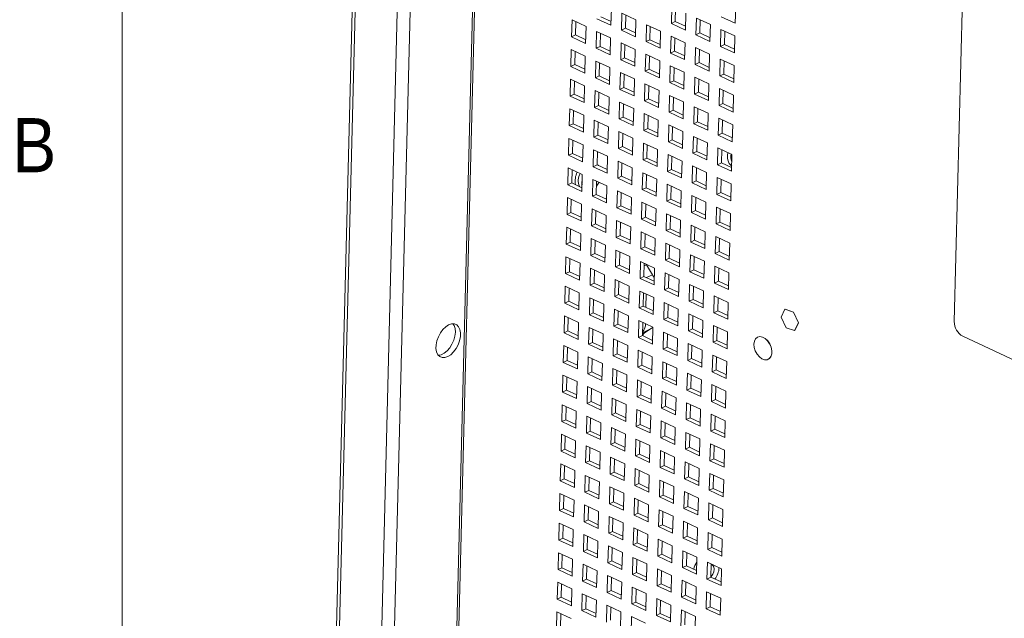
# Paper-space layout '3' of a CAD drawing. Header units: inches. Extents: x 1 to 109, y 1 to 85.
# Tile 8 of 107: x 1.73 to 10.25, y 18.53 to 23.71. Entities that reach past the tile are written whole.
import ezdxf

# ---------------------------------------------------------------- set-up
doc = ezdxf.new("R2010")
doc.units = ezdxf.units.IN
doc.header["$MEASUREMENT"] = 0
doc.layers.add('FORMAT', color=7, linetype='Continuous')
doc.styles.add('SLDTEXTSTYLE0', font='GOTHIC.TTF', dxfattribs={"width": 0.913})

psp = doc.layouts.new('3')

# ---------------------------------------------------------------- linework, layer by layer
at = {"color": 7, "linetype": 'Continuous', "lineweight": 15, "ltscale": 5}
for p, q in [((4.7516, 29.5654), (4.3147, 12.353)), ((4.7767, 29.5433), (4.3397, 12.3246)), ((4.7015, 12.1561), (5.1385, 29.3748)), ((5.3787, 12.4821), (5.8007, 29.1091)), ((9.8208, 21.0958), (9.9275, 25.299)), ((6.8469, 23.6633), (6.8506, 23.8098)), ((7.3739, 23.8254), (7.3702, 23.6789)), ((7.4043, 23.6955), (7.4072, 23.8099)), ((7.924, 23.6803), (7.9277, 23.8268)), ((6.5096, 23.7092), (6.5059, 23.5627)), ((6.6312, 23.6526), (6.5096, 23.7092)), ((6.7252, 23.7199), (6.8469, 23.6633)), ((6.8477, 23.6954), (6.7593, 23.7366)), ((6.9418, 23.7673), (6.9381, 23.6208)), ((7.0634, 23.7106), (6.9418, 23.7673)), ((6.9721, 23.6374), (6.975, 23.7518)), ((7.0597, 23.5641), (7.0634, 23.7106)), ((7.4918, 23.6222), (7.4955, 23.7687)), ((7.5868, 23.7262), (7.583, 23.5797)), ((7.7084, 23.6696), (7.5868, 23.7262)), ((7.6171, 23.5964), (7.62, 23.7107)), ((7.8024, 23.737), (7.924, 23.6803)), ((6.54, 23.5794), (6.5429, 23.6937)), ((6.6275, 23.506), (6.6312, 23.6526)), ((6.9721, 23.6374), (6.9381, 23.6208)), ((7.0605, 23.5963), (6.9721, 23.6374)), ((7.1546, 23.6681), (7.1509, 23.5216)), ((7.2762, 23.6115), (7.1546, 23.6681)), ((7.1849, 23.5383), (7.1878, 23.6527)), ((7.4043, 23.6955), (7.3702, 23.6789)), ((7.3702, 23.6789), (7.4918, 23.6222)), ((7.4926, 23.6544), (7.4043, 23.6955)), ((7.7046, 23.5231), (7.7084, 23.6696)), ((7.7996, 23.6271), (7.7959, 23.4806)), ((7.9212, 23.5704), (7.7996, 23.6271)), ((6.54, 23.5794), (6.5059, 23.5627)), ((6.5059, 23.5627), (6.6275, 23.506)), ((6.6283, 23.5382), (6.54, 23.5794)), ((6.7225, 23.6101), (6.7187, 23.4636)), ((6.8441, 23.5534), (6.7225, 23.6101)), ((6.7528, 23.4802), (6.7557, 23.5946)), ((6.8404, 23.4069), (6.8441, 23.5534)), ((6.9381, 23.6208), (7.0597, 23.5641)), ((7.1849, 23.5383), (7.1509, 23.5216)), ((7.2733, 23.4971), (7.1849, 23.5383)), ((7.2725, 23.465), (7.2762, 23.6115)), ((7.3674, 23.569), (7.3637, 23.4225)), ((7.489, 23.5123), (7.3674, 23.569)), ((7.3978, 23.4391), (7.4007, 23.5535)), ((7.6171, 23.5964), (7.583, 23.5797)), ((7.583, 23.5797), (7.7046, 23.5231)), ((7.7055, 23.5552), (7.6171, 23.5964)), ((7.8299, 23.4972), (7.8328, 23.6116)), ((7.9175, 23.4239), (7.9212, 23.5704)), ((6.5031, 23.4528), (6.4994, 23.3063)), ((6.6247, 23.3962), (6.5031, 23.4528)), ((6.7528, 23.4802), (6.7187, 23.4636)), ((6.7187, 23.4636), (6.8404, 23.4069)), ((6.8412, 23.439), (6.7528, 23.4802)), ((6.9353, 23.5109), (6.9316, 23.3644)), ((7.0569, 23.4543), (6.9353, 23.5109)), ((6.9656, 23.3811), (6.9685, 23.4954)), ((7.0532, 23.3077), (7.0569, 23.4543)), ((7.1509, 23.5216), (7.2725, 23.465)), ((7.4853, 23.3658), (7.489, 23.5123)), ((7.5802, 23.4698), (7.5765, 23.3233)), ((7.7019, 23.4132), (7.5802, 23.4698)), ((7.6106, 23.34), (7.6135, 23.4544)), ((7.8299, 23.4972), (7.7959, 23.4806)), ((7.7959, 23.4806), (7.9175, 23.4239)), ((7.9183, 23.4561), (7.8299, 23.4972)), ((6.5335, 23.323), (6.5364, 23.4373)), ((6.621, 23.2497), (6.6247, 23.3962)), ((6.9656, 23.3811), (6.9316, 23.3644)), ((7.054, 23.3399), (6.9656, 23.3811)), ((7.1481, 23.4118), (7.1444, 23.2653)), ((7.2697, 23.3551), (7.1481, 23.4118)), ((7.1784, 23.2819), (7.1813, 23.3963)), ((7.3978, 23.4391), (7.3637, 23.4225)), ((7.3637, 23.4225), (7.4853, 23.3658)), ((7.4861, 23.398), (7.3978, 23.4391)), ((7.6981, 23.2667), (7.7019, 23.4132)), ((7.7931, 23.3707), (7.7894, 23.2242)), ((7.9147, 23.314), (7.7931, 23.3707)), ((6.5335, 23.323), (6.4994, 23.3063)), ((6.4994, 23.3063), (6.621, 23.2497)), ((6.6218, 23.2818), (6.5335, 23.323)), ((6.716, 23.3537), (6.7122, 23.2072)), ((6.8376, 23.297), (6.716, 23.3537)), ((6.7463, 23.2238), (6.7492, 23.3382)), ((6.8338, 23.1505), (6.8376, 23.297)), ((6.9316, 23.3644), (7.0532, 23.3077)), ((7.1784, 23.2819), (7.1444, 23.2653)), ((7.2668, 23.2407), (7.1784, 23.2819)), ((7.266, 23.2086), (7.2697, 23.3551)), ((7.3609, 23.3126), (7.3572, 23.1661)), ((7.4825, 23.2559), (7.3609, 23.3126)), ((7.3913, 23.1828), (7.3942, 23.2971)), ((7.6106, 23.34), (7.5765, 23.3233)), ((7.5765, 23.3233), (7.6981, 23.2667)), ((7.699, 23.2988), (7.6106, 23.34)), ((7.8234, 23.2408), (7.8263, 23.3552)), ((7.911, 23.1675), (7.9147, 23.314)), ((6.4966, 23.1964), (6.4929, 23.0499)), ((6.6182, 23.1398), (6.4966, 23.1964)), ((6.7463, 23.2238), (6.7122, 23.2072)), ((6.7122, 23.2072), (6.8338, 23.1505)), ((6.8347, 23.1827), (6.7463, 23.2238)), ((6.9288, 23.2545), (6.9251, 23.108)), ((7.0504, 23.1979), (6.9288, 23.2545)), ((6.9591, 23.1247), (6.962, 23.239)), ((7.0467, 23.0514), (7.0504, 23.1979)), ((7.1444, 23.2653), (7.266, 23.2086)), ((7.4788, 23.1094), (7.4825, 23.2559)), ((7.5737, 23.2135), (7.57, 23.0669)), ((7.6954, 23.1568), (7.5737, 23.2135)), ((7.6041, 23.0836), (7.607, 23.198)), ((7.8234, 23.2408), (7.7894, 23.2242)), ((7.7894, 23.2242), (7.911, 23.1675)), ((7.9118, 23.1997), (7.8234, 23.2408)), ((6.527, 23.0666), (6.5299, 23.181)), ((6.6145, 22.9933), (6.6182, 23.1398)), ((6.9591, 23.1247), (6.9251, 23.108)), ((7.0475, 23.0835), (6.9591, 23.1247)), ((7.1416, 23.1554), (7.1379, 23.0089)), ((7.2632, 23.0987), (7.1416, 23.1554)), ((7.1719, 23.0255), (7.1748, 23.1399)), ((7.3913, 23.1828), (7.3572, 23.1661)), ((7.3572, 23.1661), (7.4788, 23.1094)), ((7.4796, 23.1416), (7.3913, 23.1828)), ((7.6916, 23.0103), (7.6954, 23.1568)), ((7.7866, 23.1143), (7.7828, 22.9678)), ((7.9082, 23.0576), (7.7866, 23.1143)), ((6.527, 23.0666), (6.4929, 23.0499)), ((6.4929, 23.0499), (6.6145, 22.9933)), ((6.6153, 23.0254), (6.527, 23.0666)), ((6.7094, 23.0973), (6.7057, 22.9508)), ((6.8311, 23.0406), (6.7094, 23.0973)), ((6.7398, 22.9674), (6.7427, 23.0818)), ((6.8273, 22.8941), (6.8311, 23.0406)), ((6.9251, 23.108), (7.0467, 23.0514)), ((7.1719, 23.0255), (7.1379, 23.0089)), ((7.2603, 22.9844), (7.1719, 23.0255)), ((7.2595, 22.9522), (7.2632, 23.0987)), ((7.3544, 23.0562), (7.3507, 22.9097)), ((7.476, 22.9996), (7.3544, 23.0562)), ((7.3848, 22.9264), (7.3877, 23.0407)), ((7.6041, 23.0836), (7.57, 23.0669)), ((7.57, 23.0669), (7.6916, 23.0103)), ((7.6925, 23.0424), (7.6041, 23.0836)), ((7.8169, 22.9845), (7.8198, 23.0988)), ((7.9045, 22.9111), (7.9082, 23.0576)), ((6.4901, 22.9401), (6.4864, 22.7936)), ((6.6117, 22.8834), (6.4901, 22.9401)), ((6.7398, 22.9674), (6.7057, 22.9508)), ((6.7057, 22.9508), (6.8273, 22.8941)), ((6.8282, 22.9263), (6.7398, 22.9674)), ((6.9223, 22.9981), (6.9185, 22.8516)), ((7.0439, 22.9415), (6.9223, 22.9981)), ((6.9526, 22.8683), (6.9555, 22.9827)), ((7.0402, 22.795), (7.0439, 22.9415)), ((7.1379, 23.0089), (7.2595, 22.9522)), ((7.4723, 22.8531), (7.476, 22.9996)), ((7.5672, 22.9571), (7.5635, 22.8106)), ((7.6888, 22.9004), (7.5672, 22.9571)), ((7.5976, 22.8272), (7.6005, 22.9416)), ((7.8169, 22.9845), (7.7828, 22.9678)), ((7.7828, 22.9678), (7.9045, 22.9111)), ((7.9053, 22.9433), (7.8169, 22.9845)), ((6.5205, 22.8102), (6.5234, 22.9246)), ((6.608, 22.7369), (6.6117, 22.8834)), ((6.9526, 22.8683), (6.9185, 22.8516)), ((7.041, 22.8271), (6.9526, 22.8683)), ((7.1351, 22.899), (7.1314, 22.7525)), ((7.2567, 22.8423), (7.1351, 22.899)), ((7.1654, 22.7691), (7.1683, 22.8835)), ((7.3848, 22.9264), (7.3507, 22.9097)), ((7.3507, 22.9097), (7.4723, 22.8531)), ((7.4731, 22.8852), (7.3848, 22.9264)), ((7.6851, 22.7539), (7.6888, 22.9004)), ((7.7801, 22.8579), (7.7763, 22.7114)), ((7.9017, 22.8013), (7.7801, 22.8579)), ((6.5205, 22.8102), (6.4864, 22.7936)), ((6.4864, 22.7936), (6.608, 22.7369)), ((6.6088, 22.769), (6.5205, 22.8102)), ((6.7029, 22.8409), (6.6992, 22.6944)), ((6.8245, 22.7842), (6.7029, 22.8409)), ((6.7333, 22.7111), (6.7362, 22.8254)), ((6.8208, 22.6377), (6.8245, 22.7842)), ((6.9185, 22.8516), (7.0402, 22.795)), ((7.1654, 22.7691), (7.1314, 22.7525)), ((7.2538, 22.728), (7.1654, 22.7691)), ((7.253, 22.6958), (7.2567, 22.8423)), ((7.3479, 22.7998), (7.3442, 22.6533)), ((7.4695, 22.7432), (7.3479, 22.7998)), ((7.3782, 22.67), (7.3811, 22.7843)), ((7.5976, 22.8272), (7.5635, 22.8106)), ((7.5635, 22.8106), (7.6851, 22.7539)), ((7.6859, 22.786), (7.5976, 22.8272)), ((7.8104, 22.7281), (7.8133, 22.8424)), ((7.8979, 22.6548), (7.9017, 22.8013)), ((6.7333, 22.7111), (6.6992, 22.6944)), ((6.6992, 22.6944), (6.8208, 22.6377)), ((6.8216, 22.6699), (6.7333, 22.7111)), ((6.9158, 22.7418), (6.912, 22.5952)), ((7.0374, 22.6851), (6.9158, 22.7418)), ((6.9461, 22.6119), (6.949, 22.7263)), ((7.0337, 22.5386), (7.0374, 22.6851)), ((7.1314, 22.7525), (7.253, 22.6958)), ((7.4658, 22.5967), (7.4695, 22.7432)), ((7.5607, 22.7007), (7.557, 22.5542)), ((7.6823, 22.644), (7.5607, 22.7007)), ((7.5911, 22.5708), (7.594, 22.6852)), ((7.8104, 22.7281), (7.7763, 22.7114)), ((7.7763, 22.7114), (7.8979, 22.6548)), ((7.8988, 22.6869), (7.8104, 22.7281)), ((6.4836, 22.6837), (6.4799, 22.5372)), ((6.6052, 22.627), (6.4836, 22.6837)), ((6.5139, 22.5538), (6.5168, 22.6682)), ((6.6015, 22.4805), (6.6052, 22.627)), ((6.9461, 22.6119), (6.912, 22.5952)), ((7.0345, 22.5707), (6.9461, 22.6119)), ((7.1286, 22.6426), (7.1249, 22.4961)), ((7.2502, 22.5859), (7.1286, 22.6426)), ((7.1589, 22.5128), (7.1618, 22.6271)), ((7.3782, 22.67), (7.3442, 22.6533)), ((7.3442, 22.6533), (7.4658, 22.5967)), ((7.4666, 22.6288), (7.3782, 22.67)), ((7.6786, 22.4975), (7.6823, 22.644)), ((7.7735, 22.6015), (7.7698, 22.455)), ((7.8952, 22.5449), (7.7735, 22.6015)), ((6.5139, 22.5538), (6.4799, 22.5372)), ((6.4799, 22.5372), (6.6015, 22.4805)), ((6.6023, 22.5126), (6.5139, 22.5538)), ((6.6964, 22.5845), (6.6927, 22.438)), ((6.818, 22.5279), (6.6964, 22.5845)), ((6.7268, 22.4547), (6.7297, 22.569)), ((6.8143, 22.3814), (6.818, 22.5279)), ((6.912, 22.5952), (7.0337, 22.5386)), ((7.2465, 22.4394), (7.2502, 22.5859)), ((7.3414, 22.5434), (7.3377, 22.3969)), ((7.463, 22.4868), (7.3414, 22.5434)), ((7.3717, 22.4136), (7.3746, 22.528)), ((7.5911, 22.5708), (7.557, 22.5542)), ((7.557, 22.5542), (7.6786, 22.4975)), ((7.6794, 22.5297), (7.5911, 22.5708)), ((7.8039, 22.4717), (7.8068, 22.586)), ((7.8914, 22.3984), (7.8952, 22.5449)), ((6.7268, 22.4547), (6.6927, 22.438)), ((6.6927, 22.438), (6.8143, 22.3814)), ((6.7324, 22.4527), (6.7268, 22.4553)), ((6.8151, 22.4135), (6.7268, 22.4547)), ((6.9092, 22.4854), (6.9055, 22.3389)), ((7.0309, 22.4287), (6.9092, 22.4854)), ((6.9396, 22.3555), (6.9425, 22.4699)), ((7.0271, 22.2822), (7.0309, 22.4287)), ((7.1589, 22.5128), (7.1249, 22.4961)), ((7.1249, 22.4961), (7.2465, 22.4394)), ((7.2473, 22.4716), (7.1589, 22.5128)), ((7.4593, 22.3403), (7.463, 22.4868)), ((7.5542, 22.4443), (7.5505, 22.2978)), ((7.6758, 22.3876), (7.5542, 22.4443)), ((7.5846, 22.3144), (7.5875, 22.4288)), ((7.8039, 22.4717), (7.7698, 22.455)), ((7.7698, 22.455), (7.8914, 22.3984)), ((7.8923, 22.4305), (7.8039, 22.4717)), ((6.4771, 22.4273), (6.4734, 22.2808)), ((6.5987, 22.3706), (6.4771, 22.4273)), ((6.5074, 22.2974), (6.5103, 22.4118)), ((6.595, 22.2241), (6.5987, 22.3706)), ((6.9396, 22.3555), (6.9055, 22.3389)), ((7.028, 22.3143), (6.9396, 22.3555)), ((7.1221, 22.3862), (7.1184, 22.2397)), ((7.2437, 22.3296), (7.1221, 22.3862)), ((7.1524, 22.2564), (7.1553, 22.3707)), ((7.3717, 22.4136), (7.3377, 22.3969)), ((7.3377, 22.3969), (7.4593, 22.3403)), ((7.4601, 22.3724), (7.3717, 22.4136)), ((7.6721, 22.2411), (7.6758, 22.3876)), ((7.767, 22.3451), (7.7633, 22.1986)), ((7.8887, 22.2885), (7.767, 22.3451)), ((6.5074, 22.2974), (6.4734, 22.2808)), ((6.4734, 22.2808), (6.595, 22.2241)), ((6.5958, 22.2563), (6.5074, 22.2974)), ((6.6899, 22.3281), (6.6862, 22.1816)), ((6.8115, 22.2715), (6.6899, 22.3281)), ((6.7203, 22.1983), (6.7232, 22.3126)), ((6.8078, 22.125), (6.8115, 22.2715)), ((6.9055, 22.3389), (7.0271, 22.2822)), ((7.24, 22.183), (7.2437, 22.3296)), ((7.3349, 22.2871), (7.3312, 22.1406)), ((7.4565, 22.2304), (7.3349, 22.2871)), ((7.3652, 22.1572), (7.3681, 22.2716)), ((7.5846, 22.3144), (7.5505, 22.2978)), ((7.5505, 22.2978), (7.6721, 22.2411)), ((7.6729, 22.2733), (7.5846, 22.3144)), ((7.7974, 22.2153), (7.8003, 22.3297)), ((7.8849, 22.142), (7.8887, 22.2885)), ((6.7203, 22.1983), (6.6862, 22.1816)), ((6.6862, 22.1816), (6.8078, 22.125)), ((6.8086, 22.1571), (6.7203, 22.1983)), ((6.9027, 22.229), (6.899, 22.0825)), ((7.0244, 22.1723), (6.9027, 22.229)), ((6.9331, 22.0991), (6.936, 22.2135)), ((7.0206, 22.0258), (7.0244, 22.1723)), ((7.1524, 22.2564), (7.1184, 22.2397)), ((7.1184, 22.2397), (7.24, 22.183)), ((7.2408, 22.2152), (7.1524, 22.2564)), ((7.4528, 22.0839), (7.4565, 22.2304)), ((7.5477, 22.1879), (7.544, 22.0414)), ((7.6693, 22.1313), (7.5477, 22.1879)), ((7.5781, 22.0581), (7.581, 22.1724)), ((7.7974, 22.2153), (7.7633, 22.1986)), ((7.7633, 22.1986), (7.8849, 22.142)), ((7.8858, 22.1741), (7.7974, 22.2153)), ((6.4706, 22.1709), (6.4669, 22.0244)), ((6.5922, 22.1142), (6.4706, 22.1709)), ((6.5009, 22.041), (6.5038, 22.1554)), ((6.5885, 21.9677), (6.5922, 22.1142)), ((6.9331, 22.0991), (6.899, 22.0825)), ((7.0215, 22.058), (6.9331, 22.0991)), ((7.1156, 22.1298), (7.1118, 21.9833)), ((7.2372, 22.0732), (7.1156, 22.1298)), ((7.1459, 22), (7.1488, 22.1143)), ((7.3652, 22.1572), (7.3312, 22.1406)), ((7.3312, 22.1406), (7.4528, 22.0839)), ((7.4536, 22.116), (7.3652, 22.1572)), ((7.6656, 21.9847), (7.6693, 22.1313)), ((7.7605, 22.0888), (7.7568, 21.9423)), ((7.8821, 22.0321), (7.7605, 22.0888)), ((6.5009, 22.041), (6.4669, 22.0244)), ((6.4669, 22.0244), (6.5885, 21.9677)), ((6.5893, 21.9999), (6.5009, 22.041)), ((6.6834, 22.0717), (6.6797, 21.9252)), ((6.805, 22.0151), (6.6834, 22.0717)), ((6.7138, 21.9419), (6.7167, 22.0563)), ((6.8013, 21.8686), (6.805, 22.0151)), ((6.899, 22.0825), (7.0206, 22.0258)), ((7.2335, 21.9267), (7.2372, 22.0732)), ((7.3284, 22.0307), (7.3247, 21.8842)), ((7.45, 21.974), (7.3284, 22.0307)), ((7.3587, 21.9008), (7.3616, 22.0152)), ((7.5781, 22.0581), (7.544, 22.0414)), ((7.544, 22.0414), (7.6656, 21.9847)), ((7.6664, 22.0169), (7.5781, 22.0581)), ((7.7909, 21.9589), (7.7938, 22.0733)), ((7.8784, 21.8856), (7.8821, 22.0321)), ((6.7138, 21.9419), (6.6797, 21.9252)), ((6.6797, 21.9252), (6.8013, 21.8686)), ((6.8021, 21.9007), (6.7138, 21.9419)), ((6.8962, 21.9726), (6.8925, 21.8261)), ((7.0178, 21.9159), (6.8962, 21.9726)), ((6.9266, 21.8427), (6.9295, 21.9571)), ((7.1459, 22), (7.1118, 21.9833)), ((7.1118, 21.9833), (7.2335, 21.9267)), ((7.2343, 21.9588), (7.1459, 22)), ((7.4463, 21.8275), (7.45, 21.974)), ((7.5412, 21.9315), (7.5375, 21.785)), ((7.6628, 21.8749), (7.5412, 21.9315)), ((7.7909, 21.9589), (7.7568, 21.9423)), ((7.7568, 21.9423), (7.8784, 21.8856)), ((7.8792, 21.9177), (7.7909, 21.9589)), ((6.4641, 21.9145), (6.4604, 21.768)), ((6.5857, 21.8579), (6.4641, 21.9145)), ((6.4944, 21.7847), (6.4973, 21.899)), ((6.582, 21.7113), (6.5857, 21.8579)), ((6.9266, 21.8427), (6.8925, 21.8261)), ((7.0149, 21.8016), (6.9266, 21.8427)), ((7.0141, 21.7694), (7.0178, 21.9159)), ((7.1091, 21.8734), (7.1053, 21.7269)), ((7.2307, 21.8168), (7.1091, 21.8734)), ((7.1394, 21.7436), (7.1423, 21.858)), ((7.3587, 21.9008), (7.3247, 21.8842)), ((7.3247, 21.8842), (7.4463, 21.8275)), ((7.4471, 21.8597), (7.3587, 21.9008)), ((7.5715, 21.8017), (7.5744, 21.916)), ((7.6591, 21.7284), (7.6628, 21.8749)), ((7.754, 21.8324), (7.7503, 21.6859)), ((7.8756, 21.7757), (7.754, 21.8324)), ((6.4944, 21.7847), (6.4604, 21.768)), ((6.4604, 21.768), (6.582, 21.7113)), ((6.5828, 21.7435), (6.4944, 21.7847)), ((6.6769, 21.8154), (6.6732, 21.6689)), ((6.7985, 21.7587), (6.6769, 21.8154)), ((6.7072, 21.6855), (6.7102, 21.7999)), ((6.7948, 21.6122), (6.7985, 21.7587)), ((6.8925, 21.8261), (7.0141, 21.7694)), ((7.227, 21.6703), (7.2307, 21.8168)), ((7.3219, 21.7743), (7.3182, 21.6278)), ((7.4435, 21.7176), (7.3219, 21.7743)), ((7.3522, 21.6444), (7.3551, 21.7588)), ((7.5715, 21.8017), (7.5375, 21.785)), ((7.5375, 21.785), (7.6591, 21.7284)), ((7.6599, 21.7605), (7.5715, 21.8017)), ((7.7844, 21.7025), (7.7873, 21.8169)), ((7.8719, 21.6292), (7.8756, 21.7757)), ((6.7072, 21.6855), (6.6732, 21.6689)), ((6.6732, 21.6689), (6.7948, 21.6122)), ((6.7956, 21.6443), (6.7072, 21.6855)), ((6.8897, 21.7162), (6.886, 21.5697)), ((7.0113, 21.6595), (6.8897, 21.7162)), ((6.9201, 21.5864), (6.923, 21.7007)), ((7.1394, 21.7436), (7.1053, 21.7269)), ((7.1053, 21.7269), (7.227, 21.6703)), ((7.2278, 21.7024), (7.1394, 21.7436)), ((7.4398, 21.5711), (7.4435, 21.7176)), ((7.5347, 21.6751), (7.531, 21.5286)), ((7.6563, 21.6185), (7.5347, 21.6751)), ((7.7844, 21.7025), (7.7503, 21.6859)), ((7.7503, 21.6859), (7.8719, 21.6292)), ((7.8727, 21.6614), (7.7844, 21.7025)), ((6.4576, 21.6581), (6.4539, 21.5116)), ((6.5792, 21.6015), (6.4576, 21.6581)), ((6.4879, 21.5283), (6.4908, 21.6426)), ((6.5755, 21.455), (6.5792, 21.6015)), ((6.9201, 21.5864), (6.886, 21.5697)), ((7.0084, 21.5452), (6.9201, 21.5864)), ((7.0076, 21.513), (7.0113, 21.6595)), ((7.1026, 21.6171), (7.0988, 21.4705)), ((7.2242, 21.5604), (7.1026, 21.6171)), ((7.1329, 21.4872), (7.1358, 21.6016)), ((7.1536, 21.588), (7.2059, 21.5022)), ((7.3522, 21.6444), (7.3182, 21.6278)), ((7.3182, 21.6278), (7.4398, 21.5711)), ((7.4406, 21.6033), (7.3522, 21.6444)), ((7.565, 21.5453), (7.5679, 21.6597)), ((7.6526, 21.472), (7.6563, 21.6185)), ((7.7475, 21.576), (7.7438, 21.4295)), ((7.8691, 21.5193), (7.7475, 21.576)), ((6.4879, 21.5283), (6.4539, 21.5116)), ((6.4539, 21.5116), (6.5755, 21.455)), ((6.5763, 21.4871), (6.4879, 21.5283)), ((6.6704, 21.559), (6.6667, 21.4125)), ((6.792, 21.5023), (6.6704, 21.559)), ((6.7007, 21.4291), (6.7036, 21.5435)), ((6.7883, 21.3558), (6.792, 21.5023)), ((6.886, 21.5697), (7.0076, 21.513)), ((7.2204, 21.4139), (7.2242, 21.5604)), ((7.3154, 21.5179), (7.3117, 21.3714)), ((7.437, 21.4612), (7.3154, 21.5179)), ((7.3457, 21.3881), (7.3486, 21.5024)), ((7.565, 21.5453), (7.531, 21.5286)), ((7.531, 21.5286), (7.6526, 21.472)), ((7.6534, 21.5041), (7.565, 21.5453)), ((7.7779, 21.4461), (7.7808, 21.5605)), ((7.8654, 21.3728), (7.8691, 21.5193)), ((6.7007, 21.4291), (6.6667, 21.4125)), ((6.6667, 21.4125), (6.7883, 21.3558)), ((6.7891, 21.388), (6.7007, 21.4291)), ((6.8832, 21.4598), (6.8795, 21.3133)), ((7.0048, 21.4032), (6.8832, 21.4598)), ((6.9136, 21.33), (6.9165, 21.4443)), ((7.1329, 21.4872), (7.0988, 21.4705)), ((7.0988, 21.4705), (7.2204, 21.4139)), ((7.2213, 21.446), (7.1329, 21.4872)), ((7.4333, 21.3147), (7.437, 21.4612)), ((7.5282, 21.4188), (7.5245, 21.2722)), ((7.6498, 21.3621), (7.5282, 21.4188)), ((7.7779, 21.4461), (7.7438, 21.4295)), ((7.7438, 21.4295), (7.8654, 21.3728)), ((7.8662, 21.405), (7.7779, 21.4461)), ((6.4511, 21.4017), (6.4474, 21.2552)), ((6.5727, 21.3451), (6.4511, 21.4017)), ((6.4814, 21.2719), (6.4843, 21.3863)), ((6.569, 21.1986), (6.5727, 21.3451)), ((6.9136, 21.33), (6.8795, 21.3133)), ((7.0019, 21.2888), (6.9136, 21.33)), ((7.0011, 21.2567), (7.0048, 21.4032)), ((7.096, 21.3607), (7.0923, 21.2142)), ((7.2177, 21.304), (7.096, 21.3607)), ((7.1264, 21.2308), (7.1293, 21.3452)), ((7.1528, 21.334), (7.1499, 21.2199)), ((7.3457, 21.3881), (7.3117, 21.3714)), ((7.3117, 21.3714), (7.4333, 21.3147)), ((7.4341, 21.3469), (7.3457, 21.3881)), ((7.5585, 21.2889), (7.5614, 21.4033)), ((7.6461, 21.2156), (7.6498, 21.3621)), ((7.741, 21.3196), (7.7373, 21.1731)), ((7.8626, 21.2629), (7.741, 21.3196)), ((6.4814, 21.2719), (6.4474, 21.2552)), ((6.4474, 21.2552), (6.569, 21.1986)), ((6.5698, 21.2307), (6.4814, 21.2719)), ((6.6639, 21.3026), (6.6602, 21.1561)), ((6.7855, 21.2459), (6.6639, 21.3026)), ((6.6942, 21.1727), (6.6971, 21.2871)), ((6.7818, 21.0994), (6.7855, 21.2459)), ((6.8795, 21.3133), (7.0011, 21.2567)), ((7.2139, 21.1575), (7.2177, 21.304)), ((7.3089, 21.2615), (7.3051, 21.115)), ((7.4305, 21.2049), (7.3089, 21.2615)), ((7.3392, 21.1317), (7.3421, 21.246)), ((7.5585, 21.2889), (7.5245, 21.2722)), ((7.5245, 21.2722), (7.6461, 21.2156)), ((7.6469, 21.2477), (7.5585, 21.2889)), ((7.7714, 21.1898), (7.7743, 21.3041)), ((7.8589, 21.1164), (7.8626, 21.2629)), ((6.6942, 21.1727), (6.6602, 21.1561)), ((6.6602, 21.1561), (6.7818, 21.0994)), ((6.7826, 21.1316), (6.6942, 21.1727)), ((6.8767, 21.2034), (6.873, 21.0569)), ((6.9983, 21.1468), (6.8767, 21.2034)), ((6.9071, 21.0736), (6.91, 21.1879)), ((7.1264, 21.2308), (7.0923, 21.2142)), ((7.0923, 21.2142), (7.2139, 21.1575)), ((7.2148, 21.1897), (7.1264, 21.2308)), ((7.4268, 21.0584), (7.4305, 21.2049)), ((7.5217, 21.1624), (7.518, 21.0159)), ((7.6433, 21.1057), (7.5217, 21.1624)), ((7.7714, 21.1898), (7.7373, 21.1731)), ((7.7373, 21.1731), (7.8589, 21.1164)), ((7.8597, 21.1486), (7.7714, 21.1898)), ((8.3539, 21.2038), (8.3216, 21.136)), ((8.3539, 21.2038), (8.3545, 21.2041)), ((8.4282, 21.1786), (8.3539, 21.2038)), ((8.3545, 21.2041), (8.4288, 21.1789)), ((8.4282, 21.1786), (8.4288, 21.1789)), ((8.4701, 21.0857), (8.4282, 21.1786)), ((8.4288, 21.1789), (8.4706, 21.086)), ((6.4446, 21.1454), (6.4408, 20.9988)), ((6.5662, 21.0887), (6.4446, 21.1454)), ((6.4749, 21.0155), (6.4778, 21.1299)), ((6.5625, 20.9422), (6.5662, 21.0887)), ((6.9071, 21.0736), (6.873, 21.0569)), ((6.9954, 21.0324), (6.9071, 21.0736)), ((6.9946, 21.0003), (6.9983, 21.1468)), ((7.0895, 21.1043), (7.0858, 20.9578)), ((7.2111, 21.0476), (7.0895, 21.1043)), ((7.1199, 20.9744), (7.1228, 21.0888)), ((7.3392, 21.1317), (7.3051, 21.115)), ((7.3051, 21.115), (7.4268, 21.0584)), ((7.4276, 21.0905), (7.3392, 21.1317)), ((7.552, 21.0325), (7.5549, 21.1469)), ((7.6396, 20.9592), (7.6433, 21.1057)), ((8.3216, 21.136), (8.3634, 21.0431)), ((8.4377, 21.0179), (8.4701, 21.0857)), ((8.4706, 21.086), (8.4383, 21.0182)), ((8.4701, 21.0857), (8.4706, 21.086)), ((6.4749, 21.0155), (6.4408, 20.9988)), ((6.4408, 20.9988), (6.5625, 20.9422)), ((6.5633, 20.9743), (6.4749, 21.0155)), ((6.6574, 21.0462), (6.6537, 20.8997)), ((6.779, 20.9895), (6.6574, 21.0462)), ((6.6877, 20.9164), (6.6906, 21.0307)), ((6.7753, 20.843), (6.779, 20.9895)), ((6.873, 21.0569), (6.9946, 21.0003)), ((7.1386, 20.9997), (7.194, 21.0353)), ((7.2074, 20.9011), (7.2111, 21.0476)), ((7.3024, 21.0051), (7.2986, 20.8586)), ((7.424, 20.9485), (7.3024, 21.0051)), ((7.3327, 20.8753), (7.3356, 20.9896)), ((7.552, 21.0325), (7.518, 21.0159)), ((7.518, 21.0159), (7.6396, 20.9592)), ((7.6404, 20.9913), (7.552, 21.0325)), ((7.7345, 21.0632), (7.7308, 20.9167)), ((7.8561, 21.0066), (7.7345, 21.0632)), ((7.7648, 20.9334), (7.7677, 21.0477)), ((7.8524, 20.86), (7.8561, 21.0066)), ((8.3634, 21.0431), (8.4377, 21.0179)), ((8.4377, 21.0179), (8.4383, 21.0182)), ((6.6877, 20.9164), (6.6537, 20.8997)), ((6.6537, 20.8997), (6.7753, 20.843)), ((6.7761, 20.8752), (6.6877, 20.9164)), ((6.8702, 20.9471), (6.8665, 20.8005)), ((6.9918, 20.8904), (6.8702, 20.9471)), ((6.9005, 20.8172), (6.9034, 20.9316)), ((7.1199, 20.9744), (7.0858, 20.9578)), ((7.0858, 20.9578), (7.2074, 20.9011)), ((7.2082, 20.9333), (7.1199, 20.9744)), ((7.4203, 20.802), (7.424, 20.9485)), ((7.5152, 20.906), (7.5115, 20.7595)), ((7.6368, 20.8493), (7.5152, 20.906)), ((7.7648, 20.9334), (7.7308, 20.9167)), ((7.7308, 20.9167), (7.8524, 20.86)), ((7.8532, 20.8922), (7.7648, 20.9334)), ((8.1165, 20.9616), (8.116, 20.9613)), ((9.8945, 20.9688), (13.2388, 19.4107)), ((6.4381, 20.889), (6.4343, 20.7425)), ((6.5597, 20.8323), (6.4381, 20.889)), ((6.4684, 20.7591), (6.4713, 20.8735)), ((6.556, 20.6858), (6.5597, 20.8323)), ((6.9005, 20.8172), (6.8665, 20.8005)), ((6.9889, 20.776), (6.9005, 20.8172)), ((6.9881, 20.7439), (6.9918, 20.8904)), ((7.083, 20.8479), (7.0793, 20.7014)), ((7.2046, 20.7912), (7.083, 20.8479)), ((7.1134, 20.718), (7.1163, 20.8324)), ((7.3327, 20.8753), (7.2986, 20.8586)), ((7.2986, 20.8586), (7.4203, 20.802)), ((7.4211, 20.8341), (7.3327, 20.8753)), ((7.5455, 20.7761), (7.5484, 20.8905)), ((7.6331, 20.7028), (7.6368, 20.8493)), ((6.4684, 20.7591), (6.4343, 20.7425)), ((6.4343, 20.7425), (6.556, 20.6858)), ((6.5568, 20.7179), (6.4684, 20.7591)), ((6.6509, 20.7898), (6.6472, 20.6433)), ((6.7725, 20.7332), (6.6509, 20.7898)), ((6.6812, 20.66), (6.6841, 20.7743)), ((6.7688, 20.5867), (6.7725, 20.7332)), ((6.8665, 20.8005), (6.9881, 20.7439)), ((7.2009, 20.6447), (7.2046, 20.7912)), ((7.2958, 20.7487), (7.2921, 20.6022)), ((7.4175, 20.6921), (7.2958, 20.7487)), ((7.3262, 20.6189), (7.3291, 20.7333)), ((7.5455, 20.7761), (7.5115, 20.7595)), ((7.5115, 20.7595), (7.6331, 20.7028)), ((7.6339, 20.735), (7.5455, 20.7761)), ((7.728, 20.8068), (7.7243, 20.6603)), ((7.8496, 20.7502), (7.728, 20.8068)), ((7.7583, 20.677), (7.7612, 20.7913)), ((7.8459, 20.6037), (7.8496, 20.7502)), ((8.2097, 20.7697), (8.2103, 20.7699)), ((6.6812, 20.66), (6.6472, 20.6433)), ((6.6472, 20.6433), (6.7688, 20.5867)), ((6.7696, 20.6188), (6.6812, 20.66)), ((6.8637, 20.6907), (6.86, 20.5442)), ((6.9853, 20.634), (6.8637, 20.6907)), ((6.894, 20.5608), (6.8969, 20.6752)), ((7.1134, 20.718), (7.0793, 20.7014)), ((7.0793, 20.7014), (7.2009, 20.6447)), ((7.2017, 20.6769), (7.1134, 20.718)), ((7.4137, 20.5456), (7.4175, 20.6921)), ((7.5087, 20.6496), (7.505, 20.5031)), ((7.6303, 20.5929), (7.5087, 20.6496)), ((7.7583, 20.677), (7.7243, 20.6603)), ((7.7243, 20.6603), (7.8459, 20.6037)), ((7.8467, 20.6358), (7.7583, 20.677)), ((6.4316, 20.6326), (6.4278, 20.4861)), ((6.5532, 20.5759), (6.4316, 20.6326)), ((6.4619, 20.5027), (6.4648, 20.6171)), ((6.5494, 20.4294), (6.5532, 20.5759)), ((6.894, 20.5608), (6.86, 20.5442)), ((6.9824, 20.5196), (6.894, 20.5608)), ((6.9816, 20.4875), (6.9853, 20.634)), ((7.0765, 20.5915), (7.0728, 20.445)), ((7.1981, 20.5349), (7.0765, 20.5915)), ((7.1069, 20.4617), (7.1098, 20.576)), ((7.3262, 20.6189), (7.2921, 20.6022)), ((7.2921, 20.6022), (7.4137, 20.5456)), ((7.4146, 20.5777), (7.3262, 20.6189)), ((7.539, 20.5197), (7.5419, 20.6341)), ((7.6266, 20.4464), (7.6303, 20.5929)), ((6.4619, 20.5027), (6.4278, 20.4861)), ((6.4278, 20.4861), (6.5494, 20.4294)), ((6.5503, 20.4616), (6.4619, 20.5027)), ((6.6444, 20.5334), (6.6407, 20.3869)), ((6.766, 20.4768), (6.6444, 20.5334)), ((6.6747, 20.4036), (6.6776, 20.5179)), ((6.7623, 20.3303), (6.766, 20.4768)), ((6.86, 20.5442), (6.9816, 20.4875)), ((7.1944, 20.3883), (7.1981, 20.5349)), ((7.2893, 20.4924), (7.2856, 20.3459)), ((7.411, 20.4357), (7.2893, 20.4924)), ((7.3197, 20.3625), (7.3226, 20.4769)), ((7.539, 20.5197), (7.505, 20.5031)), ((7.505, 20.5031), (7.6266, 20.4464)), ((7.6274, 20.4786), (7.539, 20.5197)), ((7.7215, 20.5504), (7.7178, 20.4039)), ((7.8431, 20.4938), (7.7215, 20.5504)), ((7.7518, 20.4206), (7.7547, 20.535)), ((7.8394, 20.3473), (7.8431, 20.4938)), ((6.6747, 20.4036), (6.6407, 20.3869)), ((6.6407, 20.3869), (6.7623, 20.3303)), ((6.7631, 20.3624), (6.6747, 20.4036)), ((6.8572, 20.4343), (6.8535, 20.2878)), ((6.9788, 20.3776), (6.8572, 20.4343)), ((6.8875, 20.3044), (6.8904, 20.4188)), ((7.1069, 20.4617), (7.0728, 20.445)), ((7.0728, 20.445), (7.1944, 20.3883)), ((7.1952, 20.4205), (7.1069, 20.4617)), ((7.4072, 20.2892), (7.411, 20.4357)), ((7.5022, 20.3932), (7.4984, 20.2467)), ((7.6238, 20.3365), (7.5022, 20.3932)), ((7.7518, 20.4206), (7.7178, 20.4039)), ((7.7178, 20.4039), (7.8394, 20.3473)), ((7.8402, 20.3794), (7.7518, 20.4206)), ((6.425, 20.3762), (6.4213, 20.2297)), ((6.5467, 20.3195), (6.425, 20.3762)), ((6.4554, 20.2463), (6.4583, 20.3607)), ((6.5429, 20.173), (6.5467, 20.3195)), ((6.8875, 20.3044), (6.8535, 20.2878)), ((6.9759, 20.2633), (6.8875, 20.3044)), ((6.9751, 20.2311), (6.9788, 20.3776)), ((7.07, 20.3351), (7.0663, 20.1886)), ((7.1916, 20.2785), (7.07, 20.3351)), ((7.1004, 20.2053), (7.1033, 20.3196)), ((7.3197, 20.3625), (7.2856, 20.3459)), ((7.2856, 20.3459), (7.4072, 20.2892)), ((7.4081, 20.3213), (7.3197, 20.3625)), ((7.5325, 20.2634), (7.5354, 20.3777)), ((7.6201, 20.19), (7.6238, 20.3365)), ((6.4554, 20.2463), (6.4213, 20.2297)), ((6.4213, 20.2297), (6.5429, 20.173)), ((6.5438, 20.2052), (6.4554, 20.2463)), ((6.6379, 20.277), (6.6341, 20.1305)), ((6.7595, 20.2204), (6.6379, 20.277)), ((6.6682, 20.1472), (6.6711, 20.2616)), ((6.7558, 20.0739), (6.7595, 20.2204)), ((6.8535, 20.2878), (6.9751, 20.2311)), ((7.1879, 20.132), (7.1916, 20.2785)), ((7.2828, 20.236), (7.2791, 20.0895)), ((7.4044, 20.1793), (7.2828, 20.236)), ((7.3132, 20.1061), (7.3161, 20.2205)), ((7.5325, 20.2634), (7.4984, 20.2467)), ((7.4984, 20.2467), (7.6201, 20.19)), ((7.6209, 20.2222), (7.5325, 20.2634)), ((7.715, 20.2941), (7.7113, 20.1475)), ((7.8366, 20.2374), (7.715, 20.2941)), ((7.7453, 20.1642), (7.7482, 20.2786)), ((7.8329, 20.0909), (7.8366, 20.2374)), ((6.6682, 20.1472), (6.6341, 20.1305)), ((6.6341, 20.1305), (6.7558, 20.0739)), ((6.7566, 20.106), (6.6682, 20.1472)), ((6.8507, 20.1779), (6.847, 20.0314)), ((6.9723, 20.1212), (6.8507, 20.1779)), ((6.881, 20.048), (6.8839, 20.1624)), ((7.1004, 20.2053), (7.0663, 20.1886)), ((7.0663, 20.1886), (7.1879, 20.132)), ((7.1887, 20.1641), (7.1004, 20.2053)), ((7.4007, 20.0328), (7.4044, 20.1793)), ((7.4957, 20.1368), (7.4919, 19.9903)), ((7.6173, 20.0802), (7.4957, 20.1368)), ((7.7453, 20.1642), (7.7113, 20.1475)), ((7.7113, 20.1475), (7.8329, 20.0909)), ((7.8337, 20.123), (7.7453, 20.1642)), ((6.4185, 20.1198), (6.4148, 19.9733)), ((6.5402, 20.0632), (6.4185, 20.1198)), ((6.4489, 19.99), (6.4518, 20.1043)), ((6.5364, 19.9166), (6.5402, 20.0632)), ((6.881, 20.048), (6.847, 20.0314)), ((6.9694, 20.0069), (6.881, 20.048)), ((6.9686, 19.9747), (6.9723, 20.1212)), ((7.0635, 20.0787), (7.0598, 19.9322)), ((7.1851, 20.0221), (7.0635, 20.0787)), ((7.0938, 19.9489), (7.0968, 20.0633)), ((7.3132, 20.1061), (7.2791, 20.0895)), ((7.2791, 20.0895), (7.4007, 20.0328)), ((7.4015, 20.065), (7.3132, 20.1061)), ((7.526, 20.007), (7.5289, 20.1213)), ((7.6136, 19.9337), (7.6173, 20.0802)), ((6.4489, 19.99), (6.4148, 19.9733)), ((6.4148, 19.9733), (6.5364, 19.9166)), ((6.5372, 19.9488), (6.4489, 19.99)), ((6.6314, 20.0207), (6.6276, 19.8742)), ((6.753, 19.964), (6.6314, 20.0207)), ((6.6617, 19.8908), (6.6646, 20.0052)), ((6.7493, 19.8175), (6.753, 19.964)), ((6.847, 20.0314), (6.9686, 19.9747)), ((7.1814, 19.8756), (7.1851, 20.0221)), ((7.2763, 19.9796), (7.2726, 19.8331)), ((7.3979, 19.9229), (7.2763, 19.9796)), ((7.3067, 19.8497), (7.3096, 19.9641)), ((7.526, 20.007), (7.4919, 19.9903)), ((7.4919, 19.9903), (7.6136, 19.9337)), ((7.6144, 19.9658), (7.526, 20.007)), ((7.7085, 20.0377), (7.7048, 19.8912)), ((7.8301, 19.981), (7.7085, 20.0377)), ((7.7388, 19.9078), (7.7417, 20.0222)), ((7.8264, 19.8345), (7.8301, 19.981)), ((6.6617, 19.8908), (6.6276, 19.8742)), ((6.6276, 19.8742), (6.7493, 19.8175)), ((6.7501, 19.8496), (6.6617, 19.8908)), ((6.8442, 19.9215), (6.8405, 19.775)), ((6.9658, 19.8648), (6.8442, 19.9215)), ((6.8745, 19.7917), (6.8774, 19.906)), ((7.0938, 19.9489), (7.0598, 19.9322)), ((7.0598, 19.9322), (7.1814, 19.8756)), ((7.1822, 19.9077), (7.0938, 19.9489)), ((7.3942, 19.7764), (7.3979, 19.9229)), ((7.4892, 19.8804), (7.4854, 19.7339)), ((7.6108, 19.8238), (7.4892, 19.8804)), ((7.7388, 19.9078), (7.7048, 19.8912)), ((7.7048, 19.8912), (7.8264, 19.8345)), ((7.8272, 19.8666), (7.7388, 19.9078)), ((6.412, 19.8634), (6.4083, 19.7169)), ((6.5336, 19.8068), (6.412, 19.8634)), ((6.4424, 19.7336), (6.4453, 19.8479)), ((6.5299, 19.6603), (6.5336, 19.8068)), ((6.8745, 19.7917), (6.8405, 19.775)), ((6.9629, 19.7505), (6.8745, 19.7917)), ((6.9621, 19.7183), (6.9658, 19.8648)), ((7.057, 19.8224), (7.0533, 19.6758)), ((7.1786, 19.7657), (7.057, 19.8224)), ((7.0873, 19.6925), (7.0902, 19.8069)), ((7.3067, 19.8497), (7.2726, 19.8331)), ((7.2726, 19.8331), (7.3942, 19.7764)), ((7.395, 19.8086), (7.3067, 19.8497)), ((7.5195, 19.7506), (7.5224, 19.8649)), ((7.607, 19.6773), (7.6108, 19.8238)), ((6.4424, 19.7336), (6.4083, 19.7169)), ((6.4083, 19.7169), (6.5299, 19.6603)), ((6.5307, 19.6924), (6.4424, 19.7336)), ((6.6249, 19.7643), (6.6211, 19.6178)), ((6.7465, 19.7076), (6.6249, 19.7643)), ((6.6552, 19.6344), (6.6581, 19.7488)), ((6.7427, 19.5611), (6.7465, 19.7076)), ((6.8405, 19.775), (6.9621, 19.7183)), ((7.1749, 19.6192), (7.1786, 19.7657)), ((7.2698, 19.7232), (7.2661, 19.5767)), ((7.3914, 19.6665), (7.2698, 19.7232)), ((7.3002, 19.5934), (7.3031, 19.7077)), ((7.5195, 19.7506), (7.4854, 19.7339)), ((7.4854, 19.7339), (7.607, 19.6773)), ((7.6079, 19.7094), (7.5195, 19.7506)), ((7.702, 19.7813), (7.6983, 19.6348)), ((7.8236, 19.7246), (7.702, 19.7813)), ((7.7323, 19.6514), (7.7352, 19.7658)), ((7.8199, 19.5781), (7.8236, 19.7246)), ((6.6552, 19.6344), (6.6211, 19.6178)), ((6.6211, 19.6178), (6.7427, 19.5611)), ((6.7436, 19.5933), (6.6552, 19.6344)), ((6.8377, 19.6651), (6.834, 19.5186)), ((6.9593, 19.6085), (6.8377, 19.6651)), ((6.868, 19.5353), (6.8709, 19.6496)), ((7.0873, 19.6925), (7.0533, 19.6758)), ((7.0533, 19.6758), (7.1749, 19.6192)), ((7.1757, 19.6513), (7.0873, 19.6925)), ((7.3877, 19.52), (7.3914, 19.6665)), ((7.4826, 19.624), (7.4789, 19.4775)), ((7.6043, 19.5674), (7.4826, 19.624)), ((7.7323, 19.6514), (7.6983, 19.6348)), ((7.6983, 19.6348), (7.8199, 19.5781)), ((7.8207, 19.6103), (7.7323, 19.6514)), ((6.4055, 19.607), (6.4018, 19.4605)), ((6.5271, 19.5504), (6.4055, 19.607)), ((6.4359, 19.4772), (6.4388, 19.5916)), ((6.5234, 19.4039), (6.5271, 19.5504)), ((6.868, 19.5353), (6.834, 19.5186)), ((6.9564, 19.4941), (6.868, 19.5353)), ((6.9556, 19.462), (6.9593, 19.6085)), ((7.0505, 19.566), (7.0468, 19.4195)), ((7.1721, 19.5093), (7.0505, 19.566)), ((7.0808, 19.4361), (7.0837, 19.5505)), ((7.3002, 19.5934), (7.2661, 19.5767)), ((7.2661, 19.5767), (7.3877, 19.52)), ((7.3885, 19.5522), (7.3002, 19.5934)), ((7.513, 19.4942), (7.5159, 19.6086)), ((7.6005, 19.4209), (7.6043, 19.5674)), ((6.4359, 19.4772), (6.4018, 19.4605)), ((6.4018, 19.4605), (6.5234, 19.4039)), ((6.5242, 19.436), (6.4359, 19.4772)), ((6.6183, 19.5079), (6.6146, 19.3614)), ((6.74, 19.4512), (6.6183, 19.5079)), ((6.6487, 19.378), (6.6516, 19.4924)), ((6.7362, 19.3047), (6.74, 19.4512)), ((6.834, 19.5186), (6.9556, 19.462)), ((7.1684, 19.3628), (7.1721, 19.5093)), ((7.2633, 19.4668), (7.2596, 19.3203)), ((7.3849, 19.4102), (7.2633, 19.4668)), ((7.2937, 19.337), (7.2966, 19.4513)), ((7.513, 19.4942), (7.4789, 19.4775)), ((7.4789, 19.4775), (7.6005, 19.4209)), ((7.6014, 19.453), (7.513, 19.4942)), ((7.6955, 19.5249), (7.6917, 19.3784)), ((7.8171, 19.4682), (7.6955, 19.5249)), ((7.7258, 19.395), (7.7287, 19.5094)), ((7.8134, 19.3217), (7.8171, 19.4682)), ((6.6487, 19.378), (6.6146, 19.3614)), ((6.6146, 19.3614), (6.7362, 19.3047)), ((6.7371, 19.3369), (6.6487, 19.378)), ((6.8312, 19.4087), (6.8274, 19.2622)), ((6.9528, 19.3521), (6.8312, 19.4087)), ((6.8615, 19.2789), (6.8644, 19.3932)), ((7.0808, 19.4361), (7.0468, 19.4195)), ((7.0468, 19.4195), (7.1684, 19.3628)), ((7.1692, 19.3949), (7.0808, 19.4361)), ((7.3812, 19.2637), (7.3849, 19.4102)), ((7.4761, 19.3677), (7.4724, 19.2212)), ((7.5977, 19.311), (7.4761, 19.3677)), ((7.7258, 19.395), (7.6917, 19.3784)), ((7.6917, 19.3784), (7.8134, 19.3217)), ((7.8142, 19.3539), (7.7258, 19.395)), ((6.399, 19.3507), (6.3953, 19.2041)), ((6.5206, 19.294), (6.399, 19.3507)), ((6.4294, 19.2208), (6.4323, 19.3352)), ((6.5169, 19.1475), (6.5206, 19.294)), ((6.8615, 19.2789), (6.8274, 19.2622)), ((6.9499, 19.2377), (6.8615, 19.2789)), ((6.9491, 19.2056), (6.9528, 19.3521)), ((7.044, 19.3096), (7.0403, 19.1631)), ((7.1656, 19.2529), (7.044, 19.3096)), ((7.0743, 19.1797), (7.0772, 19.2941)), ((7.2937, 19.337), (7.2596, 19.3203)), ((7.2596, 19.3203), (7.3812, 19.2637)), ((7.382, 19.2958), (7.2937, 19.337)), ((7.5065, 19.2378), (7.5094, 19.3522)), ((7.594, 19.1645), (7.5977, 19.311)), ((6.4294, 19.2208), (6.3953, 19.2041)), ((6.3953, 19.2041), (6.5169, 19.1475)), ((6.5177, 19.1796), (6.4294, 19.2208)), ((6.6118, 19.2515), (6.6081, 19.105)), ((6.7334, 19.1948), (6.6118, 19.2515)), ((6.6422, 19.1216), (6.6451, 19.236)), ((6.7297, 19.0483), (6.7334, 19.1948)), ((6.8274, 19.2622), (6.9491, 19.2056)), ((7.1619, 19.1064), (7.1656, 19.2529)), ((7.2568, 19.2104), (7.2531, 19.0639)), ((7.3784, 19.1538), (7.2568, 19.2104)), ((7.2871, 19.0806), (7.29, 19.1949)), ((7.5065, 19.2378), (7.4724, 19.2212)), ((7.4724, 19.2212), (7.594, 19.1645)), ((7.5948, 19.1966), (7.5065, 19.2378)), ((7.689, 19.2685), (7.6852, 19.122)), ((7.8106, 19.2119), (7.689, 19.2685)), ((7.7193, 19.1387), (7.7222, 19.253)), ((7.8068, 19.0653), (7.8106, 19.2119)), ((6.6422, 19.1216), (6.6081, 19.105)), ((6.6081, 19.105), (6.7297, 19.0483)), ((6.7305, 19.0805), (6.6422, 19.1216)), ((6.8247, 19.1523), (6.8209, 19.0058)), ((6.9463, 19.0957), (6.8247, 19.1523)), ((6.855, 19.0225), (6.8579, 19.1369)), ((7.0743, 19.1797), (7.0403, 19.1631)), ((7.0403, 19.1631), (7.1619, 19.1064)), ((7.1627, 19.1386), (7.0743, 19.1797)), ((7.3747, 19.0073), (7.3784, 19.1538)), ((7.4696, 19.1113), (7.4659, 18.9648)), ((7.5912, 19.0546), (7.4696, 19.1113)), ((7.7193, 19.1387), (7.6852, 19.122)), ((7.6852, 19.122), (7.8068, 19.0653)), ((7.8077, 19.0975), (7.7193, 19.1387)), ((6.3925, 19.0943), (6.3888, 18.9478)), ((6.5141, 19.0376), (6.3925, 19.0943)), ((6.4228, 18.9644), (6.4258, 19.0788)), ((6.5104, 18.8911), (6.5141, 19.0376)), ((6.855, 19.0225), (6.8209, 19.0058)), ((6.9434, 18.9813), (6.855, 19.0225)), ((6.9426, 18.9492), (6.9463, 19.0957)), ((7.0375, 19.0532), (7.0338, 18.9067)), ((7.1591, 18.9965), (7.0375, 19.0532)), ((7.0678, 18.9233), (7.0707, 19.0377)), ((7.2871, 19.0806), (7.2531, 19.0639)), ((7.2531, 19.0639), (7.3747, 19.0073)), ((7.3755, 19.0394), (7.2871, 19.0806)), ((7.5, 18.9814), (7.5029, 19.0958)), ((7.5875, 18.9081), (7.5912, 19.0546)), ((6.4228, 18.9644), (6.3888, 18.9478)), ((6.3888, 18.9478), (6.5104, 18.8911)), ((6.5112, 18.9232), (6.4228, 18.9644)), ((6.6053, 18.9951), (6.6016, 18.8486)), ((6.7269, 18.9385), (6.6053, 18.9951)), ((6.6357, 18.8653), (6.6386, 18.9796)), ((6.7232, 18.7919), (6.7269, 18.9385)), ((6.8209, 19.0058), (6.9426, 18.9492)), ((7.1554, 18.85), (7.1591, 18.9965)), ((7.2503, 18.954), (7.2466, 18.8075)), ((7.3719, 18.8974), (7.2503, 18.954)), ((7.2806, 18.8242), (7.2835, 18.9386)), ((7.5, 18.9814), (7.4659, 18.9648)), ((7.4659, 18.9648), (7.5875, 18.9081)), ((7.5883, 18.9403), (7.5, 18.9814)), ((7.6824, 19.0121), (7.6787, 18.8656)), ((7.8041, 18.9555), (7.6824, 19.0121)), ((7.7128, 18.8823), (7.7157, 18.9966)), ((7.8003, 18.809), (7.8041, 18.9555)), ((6.6357, 18.8653), (6.6016, 18.8486)), ((6.6016, 18.8486), (6.7232, 18.7919)), ((6.724, 18.8241), (6.6357, 18.8653)), ((6.8182, 18.896), (6.8144, 18.7495)), ((6.9398, 18.8393), (6.8182, 18.896)), ((6.8485, 18.7661), (6.8514, 18.8805)), ((7.0678, 18.9233), (7.0338, 18.9067)), ((7.0338, 18.9067), (7.1554, 18.85)), ((7.1562, 18.8822), (7.0678, 18.9233)), ((7.3682, 18.7509), (7.3719, 18.8974)), ((7.4631, 18.8549), (7.4594, 18.7084)), ((7.5847, 18.7982), (7.4631, 18.8549)), ((7.7128, 18.8823), (7.6787, 18.8656)), ((7.6787, 18.8656), (7.8003, 18.809)), ((7.8012, 18.8411), (7.7128, 18.8823)), ((6.386, 18.8379), (6.3823, 18.6914)), ((6.5076, 18.7812), (6.386, 18.8379)), ((6.4163, 18.708), (6.4192, 18.8224)), ((6.5039, 18.6347), (6.5076, 18.7812)), ((6.8485, 18.7661), (6.8144, 18.7495)), ((6.9369, 18.7249), (6.8485, 18.7661)), ((6.936, 18.6928), (6.9398, 18.8393)), ((7.031, 18.7968), (7.0273, 18.6503)), ((7.1526, 18.7402), (7.031, 18.7968)), ((7.0613, 18.667), (7.0642, 18.7813)), ((7.2806, 18.8242), (7.2466, 18.8075)), ((7.2466, 18.8075), (7.3682, 18.7509)), ((7.369, 18.783), (7.2806, 18.8242)), ((7.4935, 18.725), (7.4964, 18.8394)), ((7.581, 18.6517), (7.5847, 18.7982)), ((6.4163, 18.708), (6.3823, 18.6914)), ((6.3823, 18.6914), (6.5039, 18.6347)), ((6.5047, 18.6669), (6.4163, 18.708)), ((6.5988, 18.7387), (6.5951, 18.5922)), ((6.7204, 18.6821), (6.5988, 18.7387)), ((6.6292, 18.6089), (6.6321, 18.7232)), ((6.7167, 18.5356), (6.7204, 18.6821)), ((6.8144, 18.7495), (6.936, 18.6928)), ((7.1489, 18.5936), (7.1526, 18.7402)), ((7.2438, 18.6977), (7.2401, 18.5512)), ((7.3654, 18.641), (7.2438, 18.6977)), ((7.2741, 18.5678), (7.277, 18.6822)), ((7.4935, 18.725), (7.4594, 18.7084)), ((7.4594, 18.7084), (7.581, 18.6517)), ((7.5818, 18.6839), (7.4935, 18.725)), ((7.6759, 18.7557), (7.6722, 18.6092)), ((7.7976, 18.6991), (7.6759, 18.7557)), ((7.7063, 18.6259), (7.7092, 18.7403)), ((7.7938, 18.5526), (7.7976, 18.6991)), ((6.6292, 18.6089), (6.5951, 18.5922)), ((6.5951, 18.5922), (6.7167, 18.5356)), ((6.7175, 18.5677), (6.6292, 18.6089)), ((6.8116, 18.6396), (6.8079, 18.4931)), ((6.9333, 18.5829), (6.8116, 18.6396)), ((6.842, 18.5097), (6.8449, 18.6241)), ((7.0613, 18.667), (7.0273, 18.6503)), ((7.0273, 18.6503), (7.1489, 18.5936)), ((7.1497, 18.6258), (7.0613, 18.667)), ((7.3617, 18.4945), (7.3654, 18.641)), ((7.4566, 18.5985), (7.4529, 18.452)), ((7.5782, 18.5418), (7.4566, 18.5985)), ((7.7063, 18.6259), (7.6722, 18.6092)), ((7.6722, 18.6092), (7.7938, 18.5526)), ((7.7947, 18.5847), (7.7063, 18.6259)), ((6.3795, 18.5815), (6.3758, 18.435)), ((6.5011, 18.5248), (6.3795, 18.5815)), ((6.4098, 18.4516), (6.4127, 18.566)), ((6.9295, 18.4364), (6.9333, 18.5829)), ((7.0245, 18.5404), (7.0207, 18.3939)), ((7.1461, 18.4838), (7.0245, 18.5404)), ((7.2741, 18.5678), (7.2401, 18.5512)), ((7.2401, 18.5512), (7.3617, 18.4945)), ((7.3625, 18.5266), (7.2741, 18.5678)), ((7.487, 18.4687), (7.4899, 18.583)), ((7.5745, 18.3953), (7.5782, 18.5418))]:
    psp.add_line(p, q, dxfattribs=at)
at = {"color": 8, "linetype": 'Continuous', "lineweight": 15, "ltscale": 5}
for p, q in [((4.813, 12.1556), (5.2498, 29.3657)), ((5.7835, 29.1171), (5.3607, 12.4588)), ((7.1536, 21.588), (7.1352, 21.579)), ((7.1545, 21.4771), (7.2059, 21.5022)), ((7.153, 21.3341), (7.1528, 21.334)), ((7.1203, 20.9907), (7.1386, 20.9997)), ((7.194, 21.0353), (7.1205, 20.9993))]:
    psp.add_line(p, q, dxfattribs=at)
at = {"color": 7, "linetype": 'Continuous', "lineweight": 15, "ltscale": 5, "flags": 128}
for points in [[(6.7268, 22.4549), (6.7356, 22.451), (6.7387, 22.4491)], [(6.5964, 22.2801), (6.5959, 22.3067), (6.5974, 22.3196)], [(6.7436, 22.3031), (6.74, 22.2965), (6.7221, 22.2696)], [(7.1496, 21.5951), (7.1501, 21.5941), (7.1536, 21.588)], [(5.4414, 21.0679), (5.4157, 21.0514), (5.3913, 21.0279), (5.3697, 20.9987), (5.352, 20.9656), (5.3393, 20.9304), (5.3323, 20.8952), (5.3315, 20.8621), (5.3368, 20.833), (5.348, 20.8095), (5.3645, 20.7931), (5.3852, 20.7847), (5.4089, 20.7847), (5.4344, 20.7932), (5.4601, 20.8097), (5.4844, 20.8332), (5.5061, 20.8624), (5.5238, 20.8955), (5.5365, 20.9307), (5.5435, 20.9658), (5.5443, 20.9989), (5.539, 21.0281), (5.5277, 21.0515), (5.5113, 21.068), (5.4906, 21.0764), (5.4668, 21.0764), (5.4414, 21.0679)], [(5.4787, 21.0775), (5.4886, 21.0618), (5.497, 21.0353), (5.4992, 21.0039), (5.4953, 20.9695), (5.4854, 20.9341), (5.4701, 20.8997), (5.4503, 20.8683), (5.4271, 20.8418), (5.4019, 20.8216), (5.3761, 20.8091), (5.3516, 20.8048)], [(7.2094, 21.0485), (7.2029, 21.042), (7.194, 21.0353)], [(8.085, 20.9018), (8.0878, 20.8725), (8.0972, 20.8426), (8.1124, 20.8148), (8.1322, 20.7915), (8.1546, 20.7747), (8.1778, 20.766), (8.1997, 20.7662), (8.2183, 20.7751), (8.2319, 20.7921), (8.2394, 20.8157), (8.2401, 20.8436), (8.234, 20.8735), (8.2215, 20.9027), (8.2038, 20.9286), (8.1825, 20.9488), (8.1594, 20.9617), (8.1366, 20.966), (8.1162, 20.9614), (8.0999, 20.9483), (8.0892, 20.9278), (8.085, 20.9018)], [(8.1165, 20.9616), (8.1167, 20.9617), (8.1372, 20.9663), (8.16, 20.962), (8.183, 20.9491), (8.2044, 20.9288), (8.2221, 20.903), (8.2346, 20.8738), (8.2407, 20.8439), (8.24, 20.8159), (8.2325, 20.7924), (8.2188, 20.7754), (8.2103, 20.7699)], [(7.7155, 18.9884), (7.7173, 18.9884), (7.7306, 18.9834), (7.7393, 18.9703), (7.742, 18.9511), (7.7382, 18.9289), (7.7287, 18.9069), (7.7147, 18.8885), (7.7129, 18.8867)]]:
    psp.add_lwpolyline(points, dxfattribs=at)
at = {"color": 8, "linetype": 'Continuous', "lineweight": 15, "ltscale": 25}
for centre, radius, start, end in [((7.9647, 22.5235), 0.1091, 160.27019, 228.56515), ((8.0127, 22.5239), 0.1269, 168.99121, 200.11619), ((6.7235, 22.3118), 0.1868, 154.81888, 188.94258), ((6.6972, 22.3165), 0.1335, 151.83191, 201.90159), ((7.7938, 18.8869), 0.239, 148.44453, 164.25849)]:
    psp.add_arc(centre, radius, start, end, dxfattribs=at)
at = {"color": 7, "linetype": 'Continuous', "lineweight": 15, "ltscale": 25}
for centre, radius, start, end in [((6.988, 21.3694), 0.2552, 23.54399, 31.36361), ((7.0282, 21.0788), 0.1182, 321.49997, 0.94655), ((9.9643, 21.0942), 0.1435, 179.35423, 240.8985), ((7.1626, 20.9671), 0.0404, 126.34531, 171.41411), ((7.5879, 18.9826), 0.197, 323.84445, 354.81387)]:
    psp.add_arc(centre, radius, start, end, dxfattribs=at)
at = {"layer": 'FORMAT', "lineweight": 0, "ltscale": 5}
psp.add_line((2.6144, 83.303), (2.6144, 2.053), dxfattribs=at)

# ---------------------------------------------------------------- texts
at = {"layer": 'FORMAT', "color": 7, "ltscale": 5, "insert": (1.6615, 22.8589), "char_height": 0.4688, "attachment_point": 1, "style": 'SLDTEXTSTYLE0'}
psp.add_mtext('B', dxfattribs=at)

doc.saveas('drawing.dxf')
